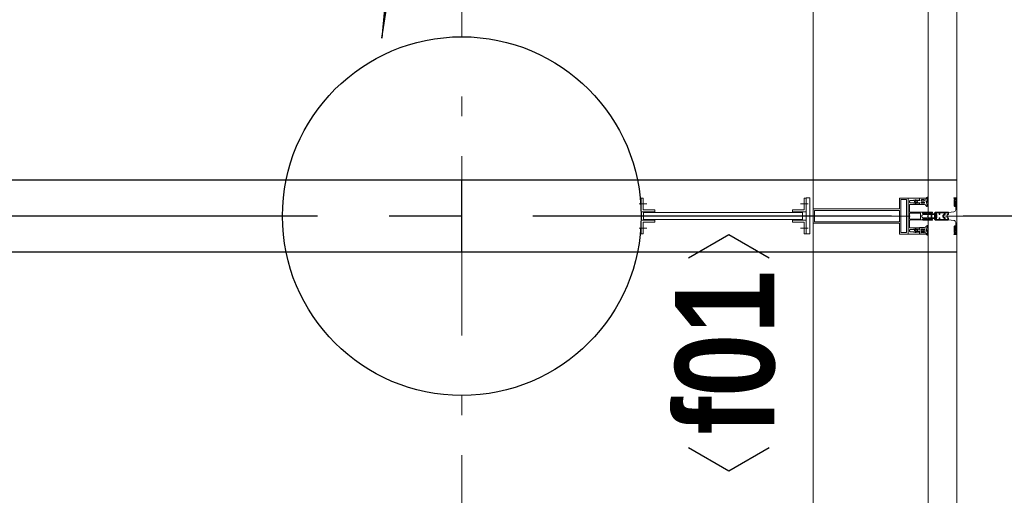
# Model space of a CAD drawing. Header units: millimetres. Extents: x 45699 to 251499, y 244 to 86446.
# Tile 224 of 240: x 239218 to 240591, y 67611 to 68274. Entities that reach past the tile are written whole.
import ezdxf
from ezdxf.enums import TextEntityAlignment as Align

# ---------------------------------------------------------------- set-up
doc = ezdxf.new("R2010")
doc.units = ezdxf.units.MM
doc.header["$LTSCALE"] = 400
for name, pattern in [('CENTER', [2, 1.25, -0.25, 0.25, -0.25]), ('HIDDEN', [0.375, 0.25, -0.125]), ('STYLE_06', [1.041641, 0.625, -0.208282, 0.069427, -0.138931]), ('STYLE_15', [0.240945, 0.11811, -0.059055, 0.004724, -0.059055]), ('STYLE_16', [0.177165, 0.11811, -0.059055])]:
    doc.linetypes.add(name, pattern=pattern)
for name, color, linetype in [('-ve', 2, 'HIDDEN'), ('plant', 114, 'Continuous'), ('plat', 5, 'Continuous'), ('stramien', 1, 'CENTER'), ('timmerwerk-ge', 150, 'Continuous')]:
    doc.layers.add(name, color=color, linetype=linetype)
for name, color, linetype, lineweight in [('Buitenkozijnen', 140, 'Continuous', 15), ('Interieur-scheidingswand-horizontaal', 5, 'Continuous', 25), ('Kozijnmerken', 43, 'Continuous', 9), ('mat-beton (ihwg)', 5, 'Continuous', 25), ('mat-staal', 5, 'Continuous', 25), ('None', 7, 'Continuous', 9)]:
    doc.layers.add(name, color=color, linetype=linetype, lineweight=lineweight)
doc.styles.add('Arial Narrow (bold)', font='ARIALNB.TTF', dxfattribs={"height": 172.861111})

# ---------------------------------------------------------------- blocks, each defined once
blk = doc.blocks.new('*U497')
at = {"layer": 'None', "color": 8, "lineweight": 5, "flags": 128}
for points in [[(-5, -154.3), (-5, -154.3, 0.414214), (-5.5, -154.8), (-5.5, -172.5), (-5.5, -172.5, 0.414214), (-5, -173), (-4, -173), (-4, -173, 0.414214), (-3.5, -172.5), (-3.5, -172.5, 0.414214), (-4, -172), (-4.5, -172), (-4.5, -168.8), (-4.5, -168.8, -0.414214), (-4, -168.3), (-2.7, -168.3), (-2.7, -168.3, 0.221695), (-1.9, -167.9), (-0.8, -166.5), (-0.8, -166.5, -0.466308), (0.8, -166.5), (2, -167.9), (2, -167.9, 0.221695), (2.7, -168.3), (4, -168.3), (4, -168.3, -0.414214), (4.5, -168.8), (4.5, -172), (4, -172), (4, -172, 0.414214), (3.5, -172.5), (3.5, -172.5, 0.414214), (4, -173), (5, -173), (5, -173, 0.414214), (5.5, -172.5), (5.5, -154.8), (5.5, -154.8, 0.414214), (5, -154.3), (4.7, -154.3), (4.7, -155), (4.7, -155, -0.414214), (4.4, -155.3), (4.1, -155.3), (4.1, -155.3, -0.414214), (3.3, -154.5), (3.3, -150.6), (3.3, -150.6, -0.414214), (4.1, -149.8), (4.4, -149.8), (4.4, -149.8, -0.414214), (4.7, -150.1), (4.7, -150.8), (5, -150.8), (5, -150.8, 0.414214), (5.5, -150.3), (5.5, -137.6), (5.5, -137.6, 0.351868), (5.3, -137.3), (5.3, -137.3, 0.351868), (4.9, -137.5), (4.1, -139.2), (4.1, -139.2, 0.314902), (4.2, -139.4), (4.5, -139.7), (4.5, -139.7, -0.198912), (4.5, -139.9), (4.5, -140.1), (4.5, -140.1, -0.198912), (4.5, -140.3), (4.2, -140.6), (4.2, -140.6, 0.414214), (4.2, -140.8), (4.5, -141.1), (4.5, -141.1, -0.198912), (4.5, -141.3), (4.5, -141.5), (4.5, -141.5, -0.198912), (4.5, -141.7), (4.2, -142), (4.2, -142, 0.414214), (4.2, -142.2), (4.5, -142.5), (4.5, -142.5, -0.198912), (4.5, -142.7), (4.5, -143.2), (4.5, -143.2, -0.087489), (4.5, -143.3), (4.2, -144.1), (4.2, -148.5), (4.2, -148.5, -0.414214), (3.9, -148.8), (-3.9, -148.8), (-3.9, -148.8, -0.414214), (-4.2, -148.5), (-4.2, -144.1), (-4.5, -143.3), (-4.5, -143.3, -0.087489), (-4.5, -143.2), (-4.5, -142.7), (-4.5, -142.7, -0.198912), (-4.4, -142.5), (-4.1, -142.2), (-4.1, -142.2, 0.414214), (-4.1, -142), (-4.4, -141.7), (-4.4, -141.7, -0.198912), (-4.5, -141.5), (-4.5, -141.3), (-4.5, -141.3, -0.198912), (-4.4, -141.1), (-4.1, -140.8), (-4.1, -140.8, 0.414214), (-4.1, -140.6), (-4.4, -140.3), (-4.4, -140.3, -0.198912), (-4.5, -140.1), (-4.5, -139.9), (-4.5, -139.9, -0.198912), (-4.4, -139.7), (-4.1, -139.4), (-4.1, -139.4, 0.314902), (-4.1, -139.2), (-4.9, -137.5), (-4.9, -137.5, 0.351868), (-5.3, -137.3), (-5.3, -137.3, 0.351868), (-5.5, -137.6), (-5.5, -150.3), (-5.5, -150.3, 0.414214), (-5, -150.8), (-4.7, -150.8), (-4.7, -150.1), (-4.7, -150.1, -0.414214), (-4.4, -149.8), (-4.1, -149.8), (-4.1, -149.8, -0.414214), (-3.3, -150.6), (-3.3, -154.5), (-3.3, -154.5, -0.414214), (-4.1, -155.3), (-4.4, -155.3), (-4.4, -155.3, -0.414214), (-4.7, -155), (-4.7, -154.3)], [(-1.8, -149.8, 0.414214), (-2.3, -150.3), (-2.3, -155.1), (-2.3, -155.1, 0.414214), (-2.1, -155.3), (2.1, -155.3), (2.1, -155.3, 0.414214), (2.3, -155.1), (2.3, -150.3), (2.3, -150.3, 0.414214), (1.8, -149.8), (-1.8, -149.8)], [(-4.5, -161.7, -0.414214), (-4, -161.2), (-2.7, -161.2), (-2.7, -161.2, 0.414214), (-2.5, -161), (-2.5, -160.4), (-2.5, -160.4, 0.414214), (-2.7, -160.2), (-4, -160.2), (-4, -160.2, -0.414214), (-4.5, -159.7), (-4.5, -156.8), (-4.5, -156.8, -0.414214), (-4, -156.3), (4, -156.3), (4, -156.3, -0.414214), (4.5, -156.8), (4.5, -159.7), (4.5, -159.7, -0.414214), (4, -160.2), (2.7, -160.2), (2.7, -160.2, 0.414214), (2.5, -160.4), (2.5, -161), (2.5, -161, 0.414214), (2.7, -161.2), (4, -161.2), (4, -161.2, -0.414214), (4.5, -161.7), (4.5, -166.8), (4.5, -166.8, -0.414214), (4, -167.3), (3, -167.3), (3, -167.3, -0.221695), (2.6, -167.1), (1.5, -165.9), (1.5, -165.9, 0.466308), (-1.5, -165.9), (-2.6, -167.1), (-2.6, -167.1, -0.221695), (-2.9, -167.3), (-4, -167.3), (-4, -167.3, -0.414214), (-4.5, -166.8), (-4.5, -161.7)]]:
    blk.add_lwpolyline(points, format="xyb", close=True, dxfattribs=at)
blk = doc.blocks.new('*U498')
at = {"layer": 'None', "color": 8, "lineweight": 5, "flags": 128}
for points in [[(-6, -180.7), (-6, -180.7, -0.388879), (-8.7, -183.2), (-8.7, -183.2), (-20.4, -183.2), (-21.6, -183.9), (-22.9, -183.9), (-22.9, -182.7), (-23.8, -182.7), (-23.8, -184.8), (23.8, -184.8), (23.8, -182.7), (22.9, -182.7), (22.9, -183.9), (21.7, -183.9), (20.4, -183.2), (8.7, -183.2), (8.7, -183.2, -0.388879), (6, -180.7), (6, -180.7), (5.3, -173.2), (2.5, -173.2), (2.5, -171.2), (-2.5, -171.2), (-2.5, -173.2), (-5.3, -173.2), (-6, -180.7)], [(-13.5, -182.8), (-13.5, -181.9), (-14.5, -181.1), (-14.5, -181.1, 0.36397), (-14.9, -181.1), (-14.9, -181.1), (-15.4, -181.5), (-15.4, -181.5, -0.36397), (-15.8, -181.5), (-15.8, -181.5), (-16.3, -181.1), (-16.3, -181.1, 0.36397), (-16.7, -181.1), (-16.7, -181.1), (-17.2, -181.5), (-17.2, -181.5, -0.36397), (-17.6, -181.5), (-17.6, -181.5), (-18.1, -181.1), (-18.1, -181.1, 0.36397), (-18.5, -181.1), (-18.5, -181.1), (-19, -181.5), (-19, -181.5, -0.36397), (-19.4, -181.5), (-19.4, -181.5), (-19.9, -181.1), (-19.9, -181.1, 0.36397), (-20.3, -181.1), (-20.3, -181.1), (-20.8, -181.5), (-20.8, -181.5, -0.36397), (-21.2, -181.5), (-21.2, -181.5), (-21.7, -181.1), (-21.7, -181.1, 0.36397), (-22.1, -181.1), (-22.1, -181.1), (-22.4, -181.3), (-23.2, -181.3), (-23.5, -181.1), (-23.5, -181.1, 0.36397), (-23.9, -181.1), (-23.9, -181.1), (-24.2, -181.3), (-24.5, -181.3), (-24.5, -181.3, -0.267949), (-24.8, -181.2), (-24.8, -181.2), (-24.9, -180.9), (-24.9, -180.9, 0.339454), (-25.3, -180.7), (-25.3, -180.7, 0.339454), (-25.5, -181), (-25.5, -181), (-25.5, -184.4), (-25.5, -184.4, 0.414214), (-25.2, -184.7), (-25.2, -184.7), (-24.3, -184.7), (-24.3, -184.7, 0.414214), (-24, -184.4), (-24, -184.4), (-24, -182.7), (-24, -182.7, 0.236068), (-24.1, -182.5), (-24.1, -182.5), (-24.1, -182.5, -0.548276), (-24, -182.2), (-24, -182.2, -0.548276), (-23.8, -182.4), (-23.8, -182.4), (-23.8, -182.4, 0.250388), (-23.6, -182.3), (-23.6, -182.3), (-22.8, -182.3), (-22.8, -182.3, -0.414214), (-22.5, -182.6), (-22.5, -182.6), (-22.5, -183.3), (-22.5, -183.3, 0.414214), (-22.2, -183.6), (-22.2, -183.6), (-22, -183.6), (-22, -183.6, 0.131652), (-21.8, -183.5), (-21.8, -183.5), (-20.5, -182.8), (-13.5, -182.8)], [(13.5, -182.8), (13.5, -181.9), (14.5, -181.1), (14.5, -181.1, -0.36397), (14.9, -181.1), (14.9, -181.1), (15.4, -181.5), (15.4, -181.5, 0.36397), (15.8, -181.5), (15.8, -181.5), (16.3, -181.1), (16.3, -181.1, -0.36397), (16.7, -181.1), (16.7, -181.1), (17.2, -181.5), (17.2, -181.5, 0.36397), (17.6, -181.5), (17.6, -181.5), (18.1, -181.1), (18.1, -181.1, -0.36397), (18.5, -181.1), (18.5, -181.1), (19, -181.5), (19, -181.5, 0.36397), (19.4, -181.5), (19.4, -181.5), (19.9, -181.1), (19.9, -181.1, -0.36397), (20.3, -181.1), (20.3, -181.1), (20.8, -181.5), (20.8, -181.5, 0.36397), (21.2, -181.5), (21.2, -181.5), (21.7, -181.1), (21.7, -181.1, -0.36397), (22.1, -181.1), (22.1, -181.1), (22.4, -181.3), (23.2, -181.3), (23.5, -181.1), (23.5, -181.1, -0.36397), (23.9, -181.1), (23.9, -181.1), (24.2, -181.3), (24.5, -181.3), (24.5, -181.3, 0.267949), (24.8, -181.2), (24.8, -181.2), (25, -180.9), (25, -180.9, -0.339454), (25.3, -180.7), (25.3, -180.7, -0.339454), (25.5, -181), (25.5, -181), (25.5, -184.4), (25.5, -184.4, -0.414214), (25.2, -184.7), (25.2, -184.7), (24.3, -184.7), (24.3, -184.7, -0.414214), (24, -184.4), (24, -184.4), (24, -182.7), (24, -182.7, -0.236068), (24.1, -182.5), (24.1, -182.5), (24.1, -182.5, 0.548276), (24.1, -182.2), (24.1, -182.2, 0.548276), (23.9, -182.4), (23.9, -182.4), (23.9, -182.4, -0.250388), (23.6, -182.3), (23.6, -182.3), (22.8, -182.3), (22.8, -182.3, 0.414214), (22.5, -182.6), (22.5, -182.6), (22.5, -183.3), (22.5, -183.3, -0.414214), (22.2, -183.6), (22.2, -183.6), (22, -183.6), (22, -183.6, -0.131652), (21.8, -183.5), (21.8, -183.5), (20.5, -182.8), (13.5, -182.8)]]:
    blk.add_lwpolyline(points, format="xyb", close=True, dxfattribs=at)
blk = doc.blocks.new('verticale stijl 150x50 UV')
at = {"layer": 'None', "color": 8, "linetype": 'STYLE_15', "lineweight": 5}
blk.add_line((0, -216), (0, 35), dxfattribs=at)
at = {"layer": 'None', "color": 8, "lineweight": 5}
for p, q in [((-24.8, -133.4), (-24.8, -133.4)), ((-24.8, -134.2), (-24.8, -134.2)), ((-24.8, -135), (-24.8, -135)), ((-24.8, -135.8), (-24.8, -135.8)), ((-24.8, -136.6), (-24.8, -136.6)), ((-24, -133), (-24, -133)), ((-24, -133.8), (-24, -133.8)), ((-24, -134.6), (-24, -134.6)), ((-24, -135.4), (-24, -135.4)), ((-24, -136.2), (-24, -136.2)), ((-24, -137), (-24, -137)), ((-23.2, -133.4), (-23.2, -133.4)), ((-23.2, -134.2), (-23.2, -134.2)), ((-23.2, -135), (-23.2, -135)), ((-23.2, -135.8), (-23.2, -135.8)), ((-23.2, -136.6), (-23.2, -136.6)), ((-22.4, -133), (-22.4, -133)), ((-22.4, -133.8), (-22.4, -133.8)), ((-22.4, -134.6), (-22.4, -134.6)), ((-21.6, -126.9), (-21.6, -126.9)), ((-21.6, -127.7), (-21.6, -127.7)), ((-21.6, -128.5), (-21.6, -128.5)), ((-21.6, -129.3), (-21.6, -129.3)), ((-21.6, -130.1), (-21.6, -130.1)), ((-21.6, -130.9), (-21.6, -130.9)), ((-21.6, -131.8), (-21.6, -131.8)), ((-21.6, -132.6), (-21.6, -132.6)), ((-21.6, -133.4), (-21.6, -133.4)), ((-21.6, -134.2), (-21.6, -134.2)), ((-21.6, -135), (-21.6, -135)), ((-20.7, -126.5), (-20.7, -126.5)), ((-20.7, -128.9), (-20.7, -128.9)), ((-20.7, -129.7), (-20.7, -129.7)), ((-20.7, -130.5), (-20.7, -130.5)), ((-20.7, -131.4), (-20.7, -131.4)), ((-20.7, -132.2), (-20.7, -132.2)), ((-20.7, -133), (-20.7, -133)), ((-20.7, -133.8), (-20.7, -133.8)), ((-20.7, -134.6), (-20.7, -134.6)), ((-20.7, -135.4), (-20.7, -135.4)), ((-20.7, -136.2), (-20.7, -136.2)), ((-20.7, -137), (-20.7, -137)), ((-19.9, -126.1), (-19.9, -126.1)), ((-19.9, -130.1), (-19.9, -130.1)), ((-19.9, -130.9), (-19.9, -130.9)), ((-19.9, -131.8), (-19.9, -131.8)), ((-19.9, -132.6), (-19.9, -132.6)), ((-19.9, -133.4), (-19.9, -133.4)), ((-19.9, -134.2), (-19.9, -134.2)), ((-19.9, -135), (-19.9, -135)), ((-19.9, -135.8), (-19.9, -135.8)), ((-19.9, -136.6), (-19.9, -136.6)), ((-19.1, -126.5), (-19.1, -126.5)), ((-19.1, -127.3), (-19.1, -127.3)), ((-19.1, -128.9), (-19.1, -128.9)), ((-19.1, -129.7), (-19.1, -129.7)), ((-19.1, -130.5), (-19.1, -130.5)), ((-19.1, -131.4), (-19.1, -131.4)), ((-19.1, -132.2), (-19.1, -132.2)), ((-19.1, -133), (-19.1, -133)), ((-19.1, -133.8), (-19.1, -133.8)), ((-19.1, -134.6), (-19.1, -134.6)), ((-18.3, -127.7), (-18.3, -127.7)), ((-18.3, -128.5), (-18.3, -128.5)), ((-18.3, -129.3), (-18.3, -129.3)), ((-18.3, -133.4), (-18.3, -133.4)), ((-18.3, -134.2), (-18.3, -134.2)), ((-18.3, -135), (-18.3, -135)), ((-17.5, -133), (-17.5, -133)), ((-17.5, -133.8), (-17.5, -133.8)), ((-17.5, -134.6), (-17.5, -134.6)), ((-17.5, -135.4), (-17.5, -135.4)), ((-17.5, -136.2), (-17.5, -136.2)), ((-17.5, -137), (-17.5, -137)), ((-16.7, -133.4), (-16.7, -133.4)), ((-16.7, -134.2), (-16.7, -134.2)), ((-16.7, -135), (-16.7, -135)), ((-16.7, -135.8), (-16.7, -135.8)), ((-16.7, -136.6), (-16.7, -136.6)), ((-25.6, -142.7), (-25.6, -142.7)), ((-25.6, -144.4), (-25.6, -144.4)), ((-24.8, -137.4), (-24.8, -137.4)), ((-24.8, -138.3), (-24.8, -138.3)), ((-24.8, -139.1), (-24.8, -139.1)), ((-24.8, -139.9), (-24.8, -139.9)), ((-24.8, -140.7), (-24.8, -140.7)), ((-24.8, -141.5), (-24.8, -141.5)), ((-24.8, -142.3), (-24.8, -142.3)), ((-24.8, -143.1), (-24.8, -143.1)), ((-24.8, -144.8), (-24.8, -144.8)), ((-24, -137.9), (-24, -137.9)), ((-24, -138.7), (-24, -138.7)), ((-24, -139.5), (-24, -139.5)), ((-24, -140.3), (-24, -140.3)), ((-24, -141.1), (-24, -141.1)), ((-24, -141.9), (-24, -141.9)), ((-24, -142.7), (-24, -142.7)), ((-24, -144.4), (-24, -144.4)), ((-23.2, -137.4), (-23.2, -137.4)), ((-23.2, -138.3), (-23.2, -138.3)), ((-23.2, -139.1), (-23.2, -139.1)), ((-23.2, -139.9), (-23.2, -139.9)), ((-23.2, -140.7), (-23.2, -140.7)), ((-23.2, -141.5), (-23.2, -141.5)), ((-23.2, -144.8), (-23.2, -144.8)), ((-22.4, -140.3), (-22.4, -140.3)), ((-22.4, -141.1), (-22.4, -141.1)), ((-22.4, -144.4), (-22.4, -144.4)), ((-21.6, -139.9), (-21.6, -139.9)), ((-21.6, -140.7), (-21.6, -140.7)), ((-21.6, -141.5), (-21.6, -141.5)), ((-21.6, -144.8), (-21.6, -144.8)), ((-20.7, -137.9), (-20.7, -137.9)), ((-20.7, -138.7), (-20.7, -138.7)), ((-20.7, -139.5), (-20.7, -139.5)), ((-20.7, -140.3), (-20.7, -140.3)), ((-20.7, -141.1), (-20.7, -141.1)), ((-20.7, -144.4), (-20.7, -144.4)), ((-19.9, -137.4), (-19.9, -137.4)), ((-19.9, -138.3), (-19.9, -138.3)), ((-19.9, -139.1), (-19.9, -139.1)), ((-19.9, -139.9), (-19.9, -139.9)), ((-19.9, -140.7), (-19.9, -140.7)), ((-19.9, -141.5), (-19.9, -141.5)), ((-19.9, -142.3), (-19.9, -142.3)), ((-19.9, -143.1), (-19.9, -143.1)), ((-19.9, -143.9), (-19.9, -143.9)), ((-19.1, -140.3), (-19.1, -140.3)), ((-19.1, -141.1), (-19.1, -141.1)), ((-19.1, -141.9), (-19.1, -141.9)), ((-18.3, -139.9), (-18.3, -139.9)), ((-18.3, -140.7), (-18.3, -140.7)), ((-18.3, -141.5), (-18.3, -141.5)), ((-18.3, -142.3), (-18.3, -142.3)), ((-17.5, -137.9), (-17.5, -137.9)), ((-17.5, -138.7), (-17.5, -138.7)), ((-17.5, -139.5), (-17.5, -139.5)), ((-17.5, -140.3), (-17.5, -140.3)), ((-17.5, -141.1), (-17.5, -141.1)), ((-17.5, -141.9), (-17.5, -141.9)), ((-17.5, -142.7), (-17.5, -142.7)), ((-16.7, -137.4), (-16.7, -137.4)), ((-16.7, -138.3), (-16.7, -138.3)), ((-16.7, -139.1), (-16.7, -139.1)), ((-16.7, -139.9), (-16.7, -139.9)), ((-16.7, -140.7), (-16.7, -140.7)), ((-16.7, -141.5), (-16.7, -141.5)), ((-16.7, -142.3), (-16.7, -142.3)), ((-16.7, -143.1), (-16.7, -143.1)), ((-15.9, -141.1), (-15.9, -141.1)), ((-15.9, -141.9), (-15.9, -141.9)), ((-15.9, -142.7), (-15.9, -142.7)), ((-15.9, -144.4), (-15.9, -144.4)), ((-15.1, -142.3), (-15.1, -142.3)), ((-15.1, -143.1), (-15.1, -143.1)), ((-15.1, -143.9), (-15.1, -143.9)), ((-15.1, -144.8), (-15.1, -144.8)), ((-14.2, -141.9), (-14.2, -141.9)), ((-14.2, -142.7), (-14.2, -142.7)), ((-14.2, -143.5), (-14.2, -143.5)), ((-14.2, -144.4), (-14.2, -144.4)), ((-13.4, -143.1), (-13.4, -143.1)), ((-13.4, -143.9), (-13.4, -143.9))]:
    blk.add_line(p, q, dxfattribs=at)
at = {"layer": 'None', "color": 8, "linetype": 'STYLE_16', "lineweight": 5}
for p, q in [((-2.2, -155.1), (0, -154.5)), ((-2.2, -156.7), (-2.2, -155.1)), ((-1.5, -156.9), (-1.5, -155)), ((-1, -157), (-1, -155.1)), ((2.3, -155.1), (0, -154.5)), ((1, -157), (1, -155.1)), ((1.5, -156.9), (1.5, -155)), ((2.3, -156.7), (2.3, -155.1))]:
    blk.add_line(p, q, dxfattribs=at)
at = {"layer": 'None', "color": 8, "linetype": 'Continuous', "lineweight": 5, "flags": 128}
for points in [[(-10, 15.4), (10, 15.4), (10, -104.8), (25, -104.8), (25, -116.8), (-25, -116.8), (-25, -104.8), (-10, -104.8)], [(-8, 13.4), (-8, -104.8), (8, -104.8), (8, 13.4)], [(8, -106.8), (-8, -106.8), (-23, -106.8), (-23, -114.8), (23, -114.8), (23, -106.8)]]:
    blk.add_lwpolyline(points, close=True, dxfattribs=at)
at = {"layer": 'None', "color": 8, "lineweight": 5, "flags": 128}
for points in [[(25, -132.6), (25, -116.8), (23.1, -116.8), (-23.1, -116.8), (-25, -116.8), (-25, -132.6), (-22.1, -132.6), (-22.1, -128), (-22.6, -128), (-22.6, -126.6), (-22.1, -126.6), (-22.1, -124.7), (-21.9, -124.5), (-21.9, -120.3), (-21.9, -120.3, -0.414214), (-20.2, -118.6), (-20.1, -118.6), (-20.1, -118.6, -0.414214), (-18.4, -120.3), (-18.4, -124.5), (-18.2, -124.7), (-18.2, -126.6), (-17.7, -126.6), (-17.7, -128), (-18.2, -128), (-18.2, -132.6), (-16.3, -132.6), (-16.3, -119.8), (-16.3, -119.8, -0.414214), (-15.1, -118.6), (-15.1, -118.6), (-6.5, -118.6), (-6.5, -118.6, -0.414214), (-5.3, -119.8), (-5.3, -136.8), (-3.9, -136.8), (-3.9, -139.6), (-4.3, -140), (-3.9, -140.4), (-3.9, -141), (-4.3, -141.4), (-3.9, -141.8), (-3.9, -142.4), (-4.3, -142.8), (-3.9, -143.8), (-3.9, -148.6), (-2.2, -148.6), (-2.2, -137.8), (-2.2, -137.8, -0.414214), (0, -135.6), (0, -135.6), (0, -135.6, -0.414214), (2.2, -137.8), (2.2, -148.6), (3.9, -148.6), (3.9, -143.8), (4.3, -142.8), (3.9, -142.4), (3.9, -141.8), (4.3, -141.4), (3.9, -141), (3.9, -140.4), (4.3, -140), (3.9, -139.6), (3.9, -136.8), (5.4, -136.8), (5.4, -119.8), (5.4, -119.8, -0.414214), (6.6, -118.6), (6.6, -118.6), (15.1, -118.6), (15.1, -118.6, -0.414214), (16.3, -119.8), (16.3, -132.6), (18.2, -132.6), (18.2, -128), (17.7, -128), (17.7, -126.6), (18.2, -126.6), (18.2, -124.7), (18.5, -124.5), (18.5, -120.3), (18.5, -120.3, -0.414214), (20.2, -118.6), (20.2, -118.6), (20.2, -118.6, -0.414214), (21.9, -120.3), (21.9, -124.5), (22.1, -124.7), (22.1, -126.6), (22.6, -126.6), (22.6, -128), (22.1, -128), (22.1, -132.6)], [(-14.8, -144.8), (-14.8, -144.8, 0.390793), (-13.2, -143.5), (-13.2, -143.5, 0.390793), (-14.4, -141.8), (-14.4, -141.8, -0.352623), (-16, -139.9), (-16, -133.1), (-16, -133.1, 0.414214), (-16.3, -132.8), (-17.6, -132.8), (-18.1, -133), (-18.1, -133, -0.520293), (-18.3, -132.8), (-18.3, -130.1), (-18.2, -130), (-18.2, -128), (-18.2, -128, -0.577863), (-18.1, -127.7), (-18, -127.7), (-18, -127.7, 0.366605), (-17.7, -127.5), (-17.7, -127.5, 0.366605), (-17.9, -127.1), (-17.9, -127.1, -0.130834), (-19.2, -126.1), (-19.2, -126.1, 0.439074), (-20.7, -126.1), (-20.7, -126.1, -0.133252), (-22, -127.1), (-22, -127.1, 0.366605), (-22.2, -127.5), (-22.2, -127.5, 0.366605), (-21.9, -127.7), (-21.8, -127.7), (-21.8, -127.7, -0.577455), (-21.8, -128), (-21.8, -130), (-21.6, -130.1), (-21.6, -132.8), (-21.6, -132.8, -0.52048), (-21.9, -133), (-22.4, -132.8), (-24.7, -132.8), (-24.7, -132.8, 0.414214), (-25, -133.1), (-25, -140.9), (-25, -140.9, -0.255976), (-25.9, -142.6), (-25.9, -142.6, 0.749676), (-25.3, -144.8), (-21.2, -144.8), (-21.2, -144.8, 0.414214), (-19.2, -142.8), (-19.2, -142.8, -0.402808), (-18.7, -142.3), (-18.7, -142.3, -0.402808), (-18.2, -142.8), (-18.2, -142.8, 0.233259), (-18, -143.1), (-14.6, -143.6), (-14.6, -143.6, -0.419014), (-14.5, -143.7), (-14.5, -143.7, -0.419014), (-14.6, -143.8), (-16, -143.8), (-16, -143.8, 0.414214), (-16.5, -144.3), (-16.5, -144.3, 0.414214), (-16, -144.8)], [(-23, -135.9), (-23, -135.9, -0.414214), (-22.1, -135), (-22.1, -135, -0.414214), (-21.3, -135.9), (-21.3, -138.8), (-21.3, -138.8, -0.414214), (-22.1, -139.6), (-22.1, -139.6, -0.414214), (-23, -138.8)], [(-21, -127.8, -0.29188), (-20.8, -127.3), (-20.3, -126.9), (-20.3, -126.9, -0.344328), (-19.7, -126.9), (-19.2, -127.3), (-19.2, -127.3, -0.29188), (-19, -127.8), (-19.4, -129.5), (-19.4, -129.5, -0.348796), (-20, -130), (-20, -130, -0.348796), (-20.6, -129.5), (-21, -127.8)], [(-18.8, -139.6, -0.414214), (-19.7, -138.8), (-19.7, -135.9), (-19.7, -135.9, -0.414214), (-18.8, -135), (-18.8, -135, -0.414214), (-18, -135.9), (-18, -138.8), (-18, -138.8, -0.414214), (-18.8, -139.6)], [(14.8, -144.8), (14.8, -144.8, -0.390793), (13.3, -143.5), (13.3, -143.5, -0.390793), (14.4, -141.8), (14.4, -141.8, 0.352623), (16, -139.9), (16, -133.1), (16, -133.1, -0.414214), (16.3, -132.8), (17.6, -132.8), (18.1, -133), (18.1, -133, 0.520293), (18.4, -132.8), (18.4, -130.1), (18.2, -130), (18.2, -128), (18.2, -128, 0.577863), (18.2, -127.7), (18.1, -127.7), (18.1, -127.7, -0.366605), (17.8, -127.5), (17.8, -127.5, -0.366605), (18, -127.1), (18, -127.1, 0.130834), (19.3, -126.1), (19.3, -126.1, -0.439074), (20.7, -126.1), (20.7, -126.1, 0.133252), (22.1, -127.1), (22.1, -127.1, -0.366605), (22.3, -127.5), (22.3, -127.5, -0.366605), (22, -127.7), (21.9, -127.7), (21.9, -127.7, 0.577455), (21.8, -128), (21.8, -130), (21.7, -130.1), (21.7, -132.8), (21.7, -132.8, 0.52048), (21.9, -133), (22.4, -132.8), (24.7, -132.8), (24.7, -132.8, -0.414214), (25, -133.1), (25, -140.9), (25, -140.9, 0.255976), (25.9, -142.6), (25.9, -142.6, -0.749676), (25.3, -144.8), (21.2, -144.8), (21.2, -144.8, -0.414214), (19.2, -142.8), (19.2, -142.8, 0.402808), (18.7, -142.3), (18.7, -142.3, 0.402808), (18.2, -142.8), (18.2, -142.8, -0.233259), (18, -143.1), (14.6, -143.6), (14.6, -143.6, 0.419014), (14.5, -143.7), (14.5, -143.7, 0.419014), (14.6, -143.8), (16, -143.8), (16, -143.8, -0.414214), (16.5, -144.3), (16.5, -144.3, -0.414214), (16, -144.8)], [(18.9, -139.6, 0.414214), (19.7, -138.8), (19.7, -135.9), (19.7, -135.9, 0.414214), (18.9, -135), (18.9, -135, 0.414214), (18, -135.9), (18, -138.8), (18, -138.8, 0.414214), (18.9, -139.6)], [(21, -127.8, 0.29188), (20.8, -127.3), (20.3, -126.9), (20.3, -126.9, 0.344328), (19.7, -126.9), (19.2, -127.3), (19.2, -127.3, 0.29188), (19, -127.8), (19.4, -129.5), (19.4, -129.5, 0.348796), (20, -130), (20, -130, 0.348796), (20.6, -129.5), (21, -127.8)], [(23, -135.9), (23, -135.9, 0.414214), (22.2, -135), (22.2, -135, 0.414214), (21.3, -135.9), (21.3, -138.8), (21.3, -138.8, 0.414214), (22.2, -139.6), (22.2, -139.6, 0.414214), (23, -138.8)], [(-23.2, -141.6), (-23.2, -141.6, 0.418874), (-23.7, -142.1), (-23.7, -142.1, -0.396568), (-25.3, -143.4), (-25.3, -143.4, 0.437017), (-25.7, -143.7), (-25.7, -143.7, 0.437017), (-25.4, -144), (-21.9, -144), (-21.9, -144, 0.263556), (-20.2, -143), (-20.2, -143, 0.552342), (-20.8, -141.8)], [(23.2, -141.6), (23.2, -141.6, -0.418874), (23.7, -142.1), (23.7, -142.1, 0.396568), (25.3, -143.4), (25.3, -143.4, -0.437017), (25.7, -143.7), (25.7, -143.7, -0.437017), (25.4, -144), (21.9, -144), (21.9, -144, -0.263556), (20.2, -143), (20.2, -143, -0.552342), (20.8, -141.8)], [(0, -157.1), (0, -157.1, -0.163834), (-4.3, -155.6), (-4.3, -155.6), (-4.3, -155.6, -0.234469), (-4.7, -154.8), (-4.7, -154.8), (-4.7, -153.6), (4.8, -153.6), (4.8, -154.8), (4.8, -154.8, -0.234469), (4.4, -155.6), (4.4, -155.6), (4.4, -155.6, -0.163834), (0, -157.1), (0, -157.1)]]:
    blk.add_lwpolyline(points, format="xyb", close=True, dxfattribs=at)
blk.add_lwpolyline([(4, -118.6), (4, -134.3), (-4, -134.3), (-4, -118.6)], close=True, dxfattribs=at)
at = {"layer": 'None', "color": 8, "linetype": 'STYLE_16', "lineweight": 5}
for centre, radius, start, end in [((-1.6, -158.4), 3.38, 79.3357, 100.6643), ((0, -163.2), 8.16, 82.9585, 97.0415), ((0, -160.4), 3.5, 73.4149, 106.5851), ((1.6, -158.4), 3.38, 79.3357, 100.6643)]:
    blk.add_arc(centre, radius, start, end, dxfattribs=at)
at = {"layer": 'None', "color": 7}
for name in ['*U497', '*U498']:
    blk.add_blockref(name, (0, 0), dxfattribs=at)
blk = doc.blocks.new('Vliesgevelelement 4 150x50 1_200')
at = {"layer": 'Buitenkozijnen', "color": 7, "xscale": -1, "rotation": 270.0000000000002}
blk.add_blockref('verticale stijl 150x50 UV', (-5.2, 0), dxfattribs=at)
blk = doc.blocks.new('Kolom O 500')
at = {"layer": 'mat-beton (ihwg)', "lineweight": 25}
blk.add_circle((0, 0), 250, dxfattribs=at)
blk = doc.blocks.new('*U1234')
at = {"layer": 'None', "color": 8, "linetype": 'Continuous', "lineweight": 5}
for points in [[(253.3, 5.2), (475, 5.2), (475, -4.8), (253.3, -4.8)], [(253.3, 0.6), (475, 0.6), (475, -0.2), (253.3, -0.2)]]:
    blk.add_lwpolyline(points, close=True, dxfattribs=at)
blk = doc.blocks.new('*U1235')
at = {"layer": 'mat-staal', "color": 8, "lineweight": 5}
for p, q in [((247.3, 17), (258.1, 17)), ((247.3, -16.6), (258.1, -16.6))]:
    blk.add_line(p, q, dxfattribs=at)
for points in [[(250, 6), (250, 25), (253, 25), (253, 22), (253, 10.6), (253, 9), (269, 9), (269, 6)], [(250, -24.6), (250, -5.6), (269, -5.6), (269, -8.6), (253, -8.6), (253, -20.4), (253, -21.6), (253, -24.6)]]:
    blk.add_lwpolyline(points, close=True, dxfattribs=at)
blk = doc.blocks.new('*U1236')
at = {"layer": 'mat-staal', "color": 8, "lineweight": 5}
for p, q in [((482.7, 17), (471.9, 17)), ((482.7, -16.6), (471.9, -16.6))]:
    blk.add_line(p, q, dxfattribs=at)
for points in [[(480, 6), (480, 25), (477, 25), (477, 22), (477, 10.6), (477, 9), (461, 9), (461, 6)], [(480, -24.6), (480, -5.6), (461, -5.6), (461, -8.6), (477, -8.6), (477, -20.4), (477, -21.6), (477, -24.6)]]:
    blk.add_lwpolyline(points, close=True, dxfattribs=at)
blk = doc.blocks.new('Glasstrook G kolom-vliesgevel')
at = {"layer": 'mat-staal', "color": 8, "lineweight": 5}
blk.add_lwpolyline([(480, 25.3), (485, 25.3), (485, -24.7), (480, -24.7)], close=True, dxfattribs=at)
at = {"layer": 'mat-staal'}
for name in ['*U1235', '*U1236']:
    blk.add_blockref(name, (0, 0), dxfattribs=at)
at = {"layer": 'None', "color": 7}
blk.add_blockref('*U1234', (0, 0), dxfattribs=at)
blk = doc.blocks.new('Kozijnmerk 50')
at = {"layer": 'Kozijnmerken', "color": 92, "linetype": 'Continuous', "lineweight": 25}
for points in [[(-132.2, 50.6), (-164.8, -5.8), (-132.2, -62.1)], [(132.2, 50.6), (164.8, -5.8), (132.2, -62.1)]]:
    blk.add_lwpolyline(points, dxfattribs=at)
at = {"layer": 'None', "color": 43, "style": 'Arial Narrow (bold)'}
blk.add_attdef('merk', text='', height=138.3, dxfattribs=at).set_placement((0, 0), align=Align.MIDDLE_CENTER)
blk = doc.blocks.new('*U1435')
at = {"layer": 'Buitenkozijnen', "color": 140, "linetype": 'Continuous', "lineweight": 15}
for points in [[(51601.1, -5040), (51601.1, 28036)], [(51601.1, -5040), (51601.1, 28036), (51641.1, 28036), (51641.1, -5040)], [(51601.1, -5040), (51601.1, 28036), (51641.1, 28036), (51641.1, -5040)], [(51641.1, -5040), (51641.1, 28036)]]:
    blk.add_lwpolyline(points, close=True, dxfattribs=at)
blk = doc.blocks.new('boom nieuw 01')
at = {"layer": 'plant', "extrusion": (0, -4.44089e-16, -1)}
for p, q in [((-224.7, 788.7), (-238, 749.2)), ((-224.7, 788.7), (-238, 749.2)), ((-224.7, 744.5), (-224.7, 788.7)), ((-224.7, 744.5), (-224.7, 788.7)), ((-238, 749.2), (-256.6, 677.1)), ((-238, 749.2), (-256.6, 677.1)), ((-219.3, 695.7), (-224.7, 744.5)), ((-219.3, 695.7), (-224.7, 744.5)), ((-573.8, 694.3), (-627.3, 736.9)), ((-627.3, 736.9), (-616.4, 698.2)), ((-573.8, 694.3), (-627.3, 736.9)), ((-627.3, 736.9), (-616.4, 698.2)), ((-284.5, 709.5), (-297.8, 669.9)), ((-284.5, 665.3), (-284.5, 709.5)), ((-616.4, 698.2), (-563.7, 639.2)), ((-616.4, 698.2), (-563.7, 639.2)), ((-518.7, 654), (-573.8, 694.3)), ((-518.7, 654), (-573.8, 694.3)), ((-218.5, 629.8), (-219.3, 695.7)), ((-218.5, 629.8), (-219.3, 695.7)), ((-297.8, 669.9), (-316.4, 597.8)), ((-256.6, 677.1), (-284.5, 618.9)), ((-256.6, 677.1), (-284.5, 618.9)), ((-466.7, 617.5), (-518.7, 654)), ((-466.7, 617.5), (-518.7, 654)), ((-279.1, 616.4), (-284.5, 665.3)), ((-563.7, 639.2), (-510.2, 574.1)), ((-563.7, 639.2), (-510.2, 574.1)), ((-227.1, 576.3), (-218.5, 629.8)), ((-227.1, 576.3), (-218.5, 629.8)), ((-412.5, 564.8), (-466.7, 617.5)), ((-412.5, 564.8), (-466.7, 617.5)), ((-284.5, 618.9), (-308.5, 551.4)), ((-284.5, 618.9), (-308.5, 551.4)), ((9.4, 616.6), (-55, 579.3)), ((9.4, 616.6), (-55, 579.3)), ((-35.5, 579.3), (9.4, 616.6)), ((-35.5, 579.3), (9.4, 616.6)), ((-316.4, 597.8), (-344.3, 539.7)), ((-530.6, 541.3), (-584.1, 583.9)), ((-584.1, 583.9), (-573.3, 545.2)), ((-530.6, 541.3), (-584.1, 583.9)), ((-584.1, 583.9), (-573.3, 545.2)), ((-55, 579.3), (-119.3, 547.6)), ((-55, 579.3), (-119.3, 547.6)), ((-55, 560), (-35.5, 579.3)), ((-55, 560), (-35.5, 579.3)), ((-510.2, 574.1), (-462.9, 509.7)), ((-510.2, 574.1), (-462.9, 509.7)), ((-369, 511.3), (-412.5, 564.8)), ((-369, 511.3), (-412.5, 564.8)), ((-242.6, 518.9), (-227.1, 576.3)), ((-242.6, 518.9), (-227.1, 576.3)), ((125.7, 568.5), (73, 551.4)), ((125.7, 568.5), (73, 551.4)), ((91.6, 539), (125.7, 568.5)), ((91.6, 539), (125.7, 568.5)), ((-308.5, 551.4), (-333.3, 487.8)), ((-308.5, 551.4), (-333.3, 487.8)), ((-101.5, 523.5), (-55, 560)), ((-101.5, 523.5), (-55, 560)), ((73, 551.4), (-3.8, 516.5)), ((73, 551.4), (-3.8, 516.5)), ((-573.3, 545.2), (-520.5, 486.2)), ((-573.3, 545.2), (-520.5, 486.2)), ((-475.6, 501), (-530.6, 541.3)), ((-475.6, 501), (-530.6, 541.3)), ((-344.3, 539.7), (-368.3, 472.2)), ((-119.3, 547.6), (-186.8, 511.1)), ((-95.3, 500.1), (-50.4, 537.3)), ((61.4, 516.5), (91.6, 539)), ((61.4, 516.5), (91.6, 539)), ((-462.9, 509.7), (-423.3, 465.5)), ((-462.9, 509.7), (-423.3, 465.5)), ((-186.8, 511.1), (-234.1, 478.6)), ((-186.8, 511.1), (-234.1, 478.6)), ((-3.8, 516.5), (-69.7, 496.4)), ((-3.8, 516.5), (-69.7, 496.4)), ((19.5, 490.2), (61.4, 516.5)), ((19.5, 490.2), (61.4, 516.5)), ((-423.6, 464.5), (-475.6, 501)), ((-423.6, 464.5), (-475.6, 501)), ((-520.5, 486.2), (-467, 421.1)), ((-520.5, 486.2), (-467, 421.1)), ((-167.4, 459.9), (-135.6, 487.8)), ((-167.4, 459.9), (-135.6, 487.8)), ((-25.5, 463.8), (19.5, 490.2)), ((-25.5, 463.8), (19.5, 490.2)), ((-369.3, 411.8), (-423.6, 464.5)), ((-369.3, 411.8), (-423.6, 464.5)), ((-423.3, 465.5), (-397, 443.8)), ((-423.3, 465.5), (-397, 443.8)), ((-78.2, 442.9), (-25.5, 463.8)), ((-78.2, 442.9), (-25.5, 463.8)), ((-830.8, 440.5), (-863.4, 450.5)), ((-863.4, 450.5), (-807.5, 440.5)), ((-830.8, 440.5), (-863.4, 450.5)), ((-863.4, 450.5), (-807.5, 440.5)), ((-792.8, 417.2), (-830.8, 440.5)), ((-792.8, 417.2), (-830.8, 440.5)), ((-807.5, 440.5), (-733.1, 431.9)), ((-807.5, 440.5), (-733.1, 431.9)), ((-509.8, 422.6), (-450.9, 434.3)), ((-509.8, 422.6), (-450.9, 434.3)), ((-195.4, 408.6), (-161.3, 444.2)), ((-127.8, 423.5), (-78.2, 442.9)), ((-127.8, 423.5), (-78.2, 442.9)), ((-733.1, 431.9), (-646.2, 418.7)), ((-733.1, 431.9), (-646.2, 418.7)), ((-567.1, 414.8), (-509.8, 422.6)), ((-567.1, 414.8), (-509.8, 422.6)), ((-169.7, 409.6), (-127.8, 423.5)), ((-169.7, 409.6), (-127.8, 423.5)), ((-750.9, 400.1), (-792.8, 417.2)), ((-750.9, 400.1), (-792.8, 417.2)), ((-646.2, 418.7), (-567.1, 414.8)), ((-646.2, 418.7), (-567.1, 414.8)), ((-690.5, 378.4), (-750.9, 400.1)), ((-690.5, 378.4), (-750.9, 400.1)), ((140.3, 402.5), (70.5, 387.7)), ((140.3, 402.5), (70.5, 387.7)), ((103.9, 389.3), (140.3, 402.5)), ((103.9, 389.3), (140.3, 402.5)), ((-601.3, 365.2), (-690.5, 378.4)), ((-601.3, 365.2), (-690.5, 378.4)), ((-14.8, 384.6), (-100.1, 386.9)), ((-14.8, 384.6), (-100.1, 386.9)), ((70.5, 387.7), (-14.8, 384.6)), ((70.5, 387.7), (-14.8, 384.6)), ((51.1, 370.7), (103.9, 389.3)), ((51.1, 370.7), (103.9, 389.3)), ((-547, 362.1), (-601.3, 365.2)), ((-547, 362.1), (-601.3, 365.2)), ((-231.2, 344.3), (-253.6, 370.7)), ((-231.2, 344.3), (-253.6, 370.7)), ((-105.3, 362.3), (-122.3, 363.9)), ((-105.3, 362.3), (-122.3, 363.9)), ((-82.8, 335.9), (-105.3, 362.3)), ((-82.8, 335.9), (-105.3, 362.3)), ((-4.7, 353.6), (51.1, 370.7)), ((-4.7, 353.6), (51.1, 370.7)), ((-724.3, 343.1), (-665.3, 349.3)), ((-724.3, 343.1), (-665.3, 349.3)), ((-665.3, 349.3), (-612.6, 352.4)), ((-665.3, 349.3), (-612.6, 352.4)), ((-612.6, 352.4), (-577.7, 349.3)), ((-612.6, 352.4), (-577.7, 349.3)), ((224.1, 358.6), (154.3, 343.8)), ((224.1, 358.6), (154.3, 343.8)), ((187.6, 345.4), (224.1, 358.6)), ((187.6, 345.4), (224.1, 358.6)), ((-838.2, 330.7), (-790.1, 339.3)), ((-838.2, 330.7), (-790.1, 339.3)), ((-787.1, 335.4), (-838.2, 330.7)), ((-787.1, 335.4), (-838.2, 330.7)), ((-790.1, 339.3), (-724.3, 343.1)), ((-790.1, 339.3), (-724.3, 343.1)), ((-737.4, 334.6), (-787.1, 335.4)), ((-737.4, 334.6), (-787.1, 335.4)), ((-690.9, 319.8), (-737.4, 334.6)), ((-397.8, 347), (-435.8, 328.4)), ((-397.8, 347), (-435.8, 328.4)), ((-191.6, 292.4), (-231.2, 344.3)), ((-191.6, 292.4), (-231.2, 344.3)), ((-43.2, 284), (-82.8, 335.9)), ((-43.2, 284), (-82.8, 335.9)), ((69, 340.7), (-16.3, 343)), ((69, 340.7), (-16.3, 343)), ((154.3, 343.8), (69, 340.7)), ((154.3, 343.8), (69, 340.7)), ((134.9, 326.8), (187.6, 345.4)), ((134.9, 326.8), (187.6, 345.4)), ((-635.8, 315.2), (-690.9, 319.8)), ((-635.8, 315.2), (-690.9, 319.8)), ((-642.4, 298.2), (-680.4, 321.5)), ((-642.4, 298.2), (-680.4, 321.5)), ((-113, 330.5), (-85.1, 277)), ((-113, 330.5), (-85.1, 277)), ((79.1, 309.7), (134.9, 326.8)), ((79.1, 309.7), (134.9, 326.8)), ((-552.9, 314.1), (-604.1, 262.9)), ((-552.9, 314.1), (-604.1, 262.9)), ((-582.7, 312.9), (-495.8, 299.8)), ((-582.7, 312.9), (-495.8, 299.8)), ((-472.3, 291.6), (-455.2, 308.6)), ((-472.3, 291.6), (-455.2, 308.6)), ((-127.2, 307.4), (-59, 290.3)), ((-127.2, 307.4), (-59, 290.3)), ((16.3, 294.2), (79.1, 309.7)), ((16.3, 294.2), (79.1, 309.7)), ((-600.5, 281.1), (-642.4, 298.2)), ((-600.5, 281.1), (-642.4, 298.2)), ((-511.1, 262.9), (-472.3, 291.6)), ((-511.1, 262.9), (-472.3, 291.6)), ((-495.8, 299.8), (-416.7, 295.8)), ((-495.8, 299.8), (-416.7, 295.8)), ((-151.3, 243.5), (-191.6, 292.4)), ((-151.3, 243.5), (-191.6, 292.4)), ((-59, 290.3), (16.3, 294.2)), ((-59, 290.3), (16.3, 294.2)), ((-540, 259.4), (-600.5, 281.1)), ((-540, 259.4), (-600.5, 281.1)), ((-280.7, 287.7), (-231.9, 238.1)), ((-280.7, 287.7), (-231.9, 238.1)), ((-233.5, 285.4), (-204, 232.6)), ((-233.5, 285.4), (-204, 232.6)), ((-85.1, 277), (-55.6, 224.2)), ((-85.1, 277), (-55.6, 224.2)), ((-2.9, 235.1), (-43.2, 284)), ((-2.9, 235.1), (-43.2, 284)), ((-604.1, 262.9), (-647.5, 228)), ((-604.1, 262.9), (-647.5, 228)), ((-567.7, 224.9), (-511.1, 262.9)), ((-567.7, 224.9), (-511.1, 262.9)), ((-450.8, 246.2), (-540, 259.4)), ((-450.8, 246.2), (-540, 259.4)), ((-396.6, 243.1), (-450.8, 246.2)), ((-396.6, 243.1), (-450.8, 246.2)), ((-193.9, 215.6), (-242, 259.8)), ((-193.9, 215.6), (-242, 259.8)), ((-746.3, 230), (-680.4, 233.8)), ((-746.3, 230), (-680.4, 233.8)), ((-680.4, 233.8), (-621.4, 240)), ((-680.4, 233.8), (-621.4, 240)), ((-369.1, 232.3), (-402.5, 195.1)), ((-369.1, 232.3), (-402.5, 195.1)), ((-353.9, 237.7), (-391.9, 219.1)), ((-353.9, 237.7), (-391.9, 219.1)), ((-231.9, 238.1), (-199.3, 193.9)), ((-231.9, 238.1), (-199.3, 193.9)), ((-204, 232.6), (-173.8, 186.1)), ((-204, 232.6), (-173.8, 186.1)), ((-33.4, 98.5), (-151.3, 243.5)), ((-33.4, 98.5), (-151.3, 243.5)), ((-794.4, 221.4), (-746.3, 230)), ((-794.4, 221.4), (-746.3, 230)), ((-743.2, 226.1), (-794.4, 221.4)), ((-743.2, 226.1), (-794.4, 221.4)), ((-693.6, 225.3), (-743.2, 226.1)), ((-693.6, 225.3), (-743.2, 226.1)), ((-647, 210.5), (-693.6, 225.3)), ((-647, 210.5), (-693.6, 225.3)), ((-647.5, 228), (-685.5, 193.1)), ((-647.5, 228), (-685.5, 193.1)), ((-619.6, 196.2), (-567.7, 224.9)), ((-619.6, 196.2), (-567.7, 224.9)), ((-391.9, 219.1), (-495.8, 183.4)), ((-391.9, 219.1), (-495.8, 183.4)), ((-55.6, 224.2), (-25.4, 177.7)), ((-55.6, 224.2), (-25.4, 177.7)), ((-592, 205.9), (-647, 210.5)), ((-592, 205.9), (-647, 210.5)), ((-548.5, 185.8), (-592, 205.9)), ((-548.5, 185.8), (-592, 205.9)), ((-296.5, 215.1), (-268.6, 161.6)), ((-296.5, 215.1), (-268.6, 161.6)), ((-173.8, 186.1), (-193.9, 215.6)), ((-173.8, 186.1), (-193.9, 215.6)), ((-25.4, 177.7), (-45.6, 207.2)), ((-25.4, 177.7), (-45.6, 207.2)), ((-685.5, 193.1), (-722, 162.8)), ((-685.5, 193.1), (-722, 162.8)), ((-687.8, 166.7), (-619.6, 196.2)), ((-687.8, 166.7), (-619.6, 196.2)), ((-402.5, 195.1), (-453.7, 143.9)), ((-402.5, 195.1), (-453.7, 143.9)), ((-199.3, 193.9), (-138.1, 142.7)), ((-199.3, 193.9), (-138.1, 142.7)), ((-495.8, 183.4), (-548.5, 185.8)), ((-495.8, 183.4), (-548.5, 185.8)), ((-722, 162.8), (-747.6, 141.1)), ((-722, 162.8), (-747.6, 141.1)), ((-736.7, 138.8), (-687.8, 166.7)), ((-736.7, 138.8), (-687.8, 166.7)), ((-268.6, 161.6), (-239.1, 108.8)), ((-268.6, 161.6), (-239.1, 108.8)), ((-186.4, 119.7), (-226.7, 168.6)), ((-186.4, 119.7), (-226.7, 168.6)), ((-262.5, 88.8), (-247.8, 154.7)), ((-262.5, 88.8), (-247.8, 154.7)), ((-747.6, 141.1), (-796.4, 107)), ((-747.6, 141.1), (-796.4, 107)), ((-796.4, 107), (-736.7, 138.8)), ((-796.4, 107), (-736.7, 138.8)), ((-453.7, 143.9), (-497.1, 109)), ((-453.7, 143.9), (-497.1, 109)), ((-138.1, 142.7), (-93.1, 115.6)), ((-138.1, 142.7), (-93.1, 115.6)), ((-68.6, -25.3), (-186.4, 119.7)), ((-68.6, -25.3), (-186.4, 119.7)), ((-497.1, 109), (-535.1, 74.1)), ((-497.1, 109), (-535.1, 74.1)), ((-469.2, 77.2), (-417.3, 105.9)), ((-469.2, 77.2), (-417.3, 105.9)), ((-302.7, 34.4), (-303.5, 106.5)), ((-302.7, 34.4), (-303.5, 106.5)), ((-267.1, 114.3), (-234.5, 70.1)), ((-267.1, 114.3), (-234.5, 70.1)), ((-93.1, 115.6), (-36.5, 86.1)), ((-93.1, 115.6), (-36.5, 86.1)), ((-380.3, 87.1), (-378, 36.8)), ((-380.3, 87.1), (-378, 36.8)), ((-316.9, 95), (-308.3, 24.4)), ((-316.9, 95), (-308.3, 24.4)), ((-278.1, 12), (-262.5, 88.8)), ((-278.1, 12), (-262.5, 88.8)), ((2.3, 55.9), (-33.4, 98.5)), ((2.3, 55.9), (-33.4, 98.5)), ((-535.1, 74.1), (-571.6, 43.9)), ((-535.1, 74.1), (-571.6, 43.9)), ((-537.4, 47.8), (-469.2, 77.2)), ((-537.4, 47.8), (-469.2, 77.2)), ((-36.5, 86.1), (2.3, 55.9)), ((-36.5, 86.1), (2.3, 55.9)), ((-234.5, 70.1), (-173.3, 18.9)), ((-234.5, 70.1), (-173.3, 18.9)), ((-571.6, 43.9), (-597.1, 22.1)), ((-571.6, 43.9), (-597.1, 22.1)), ((-586.3, 19.8), (-537.4, 47.8)), ((-586.3, 19.8), (-537.4, 47.8)), ((-378, 36.8), (-371.8, -25.3)), ((-378, 36.8), (-371.8, -25.3)), ((-317.5, -31.5), (-302.7, 34.4)), ((-317.5, -31.5), (-302.7, 34.4)), ((-597.1, 22.1), (-646, -12)), ((-597.1, 22.1), (-646, -12)), ((-646, -12), (-586.3, 19.8)), ((-646, -12), (-586.3, 19.8)), ((-308.3, 24.4), (-303.6, -32.2)), ((-308.3, 24.4), (-303.6, -32.2)), ((-173.3, 18.9), (-128.3, -8.2)), ((-173.3, 18.9), (-128.3, -8.2)), ((-292.8, -57.8), (-278.1, 12)), ((-292.8, -57.8), (-278.1, 12)), ((-128.3, -8.2), (-71.7, -37.7)), ((-128.3, -8.2), (-71.7, -37.7)), ((-371.8, -25.3), (-363.2, -95.9)), ((-371.8, -25.3), (-363.2, -95.9)), ((-32.9, -67.9), (-68.6, -25.3)), ((-32.9, -67.9), (-68.6, -25.3)), ((-333, -108.3), (-317.5, -31.5)), ((-333, -108.3), (-317.5, -31.5)), ((-303.6, -32.2), (-299, -81)), ((-303.6, -32.2), (-299, -81)), ((-71.7, -37.7), (-32.9, -67.9)), ((-71.7, -37.7), (-32.9, -67.9)), ((-302.9, -123.7), (-292.8, -57.8)), ((-302.9, -123.7), (-292.8, -57.8)), ((-299, -81), (-302.9, -123.7)), ((-299, -81), (-302.9, -123.7)), ((-363.2, -95.9), (-358.6, -152.4)), ((-363.2, -95.9), (-358.6, -152.4)), ((-347.7, -178.1), (-333, -108.3)), ((-347.7, -178.1), (-333, -108.3)), ((-358.6, -152.4), (-353.9, -201.3)), ((-358.6, -152.4), (-353.9, -201.3)), ((-357.8, -243.9), (-347.7, -178.1)), ((-357.8, -243.9), (-347.7, -178.1)), ((-353.9, -201.3), (-357.8, -243.9)), ((-353.9, -201.3), (-357.8, -243.9))]:
    blk.add_line(p, q, dxfattribs=at)
at = {"layer": 'timmerwerk-ge', "linetype": 'Continuous', "extrusion": (0, -4.44089e-16, -1)}
for p, q in [((0, 647), (-647, 647)), ((-647, 647), (-647, 0)), ((0, 0), (0, 647)), ((-647, 0), (0, 0))]:
    blk.add_line(p, q, dxfattribs=at)

msp = doc.modelspace()

# ---------------------------------------------------------------- linework, layer by layer
at = {"linetype": 'Continuous', "lineweight": 0, "flags": 128}
msp.add_lwpolyline([(226574.5, 84200), (240324.3, 84200), (240323.8, 46442.9), (231560.8, 46442.9), (231560.8, 57250), (226574.5, 57250), (226574.5, 75653), (231536.6, 75653), (231574.4, 80650), (226574.5, 80650), (226574.5, 84200)], dxfattribs=at)
at = {"layer": 'Buitenkozijnen', "color": 43, "linetype": 'Continuous', "lineweight": 9}
msp.add_line((240324.3, 84200), (240324.3, 46410), dxfattribs=at)
at = {"layer": 'Interieur-scheidingswand-horizontaal', "lineweight": 25}
msp.add_line((239834.4, 67950), (239834.4, 68050), dxfattribs=at)
at = {"layer": 'None', "color": 43, "linetype": 'STYLE_06', "lineweight": 9}
msp.add_line((239834.4, 85999.8), (239834.4, 44799.8), dxfattribs=at)
at = {"layer": 'plat'}
for p, q in [((240524.4, 68050), (235569.4, 68050)), ((240524.4, 67950), (235569.4, 67950))]:
    msp.add_line(p, q, dxfattribs=at)
at = {"layer": 'stramien'}
msp.add_line((243633.3, 68000), (224925.4, 68000), dxfattribs=at)

# ---------------------------------------------------------------- block references
at = {"layer": '-ve', "xscale": 0.9488793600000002, "yscale": 0.9488793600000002, "zscale": 0.9488793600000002}
msp.add_blockref('boom nieuw 01', (240062.4, 68479.6), dxfattribs=at)
at = {"layer": 'Buitenkozijnen', "color": 7}
msp.add_blockref('*U1435', (188883.4, 43550), dxfattribs=at)
at = {"layer": 'Buitenkozijnen', "color": 43}
msp.add_blockref('Kolom O 500', (239834.4, 68000), dxfattribs=at)
at = {"layer": 'Buitenkozijnen', "color": 7, "xscale": -1}
msp.add_blockref('Vliesgevelelement 4 150x50 1_200', (240334.4, 68000), dxfattribs=at)
at = {"layer": 'Kozijnmerken', "color": 7, "rotation": 90}
msp.add_blockref('Kozijnmerk 50', (240200.9, 67809.8), dxfattribs=at).add_auto_attribs({'merk': 'f01'})
at = {"layer": 'None', "color": 7}
msp.add_blockref('Glasstrook G kolom-vliesgevel', (239834.4, 68000), dxfattribs=at)
at = {"layer": 'plat'}
msp.add_blockref('Kolom O 500', (239834.4, 68000), dxfattribs=at)

doc.saveas('drawing.dxf')
